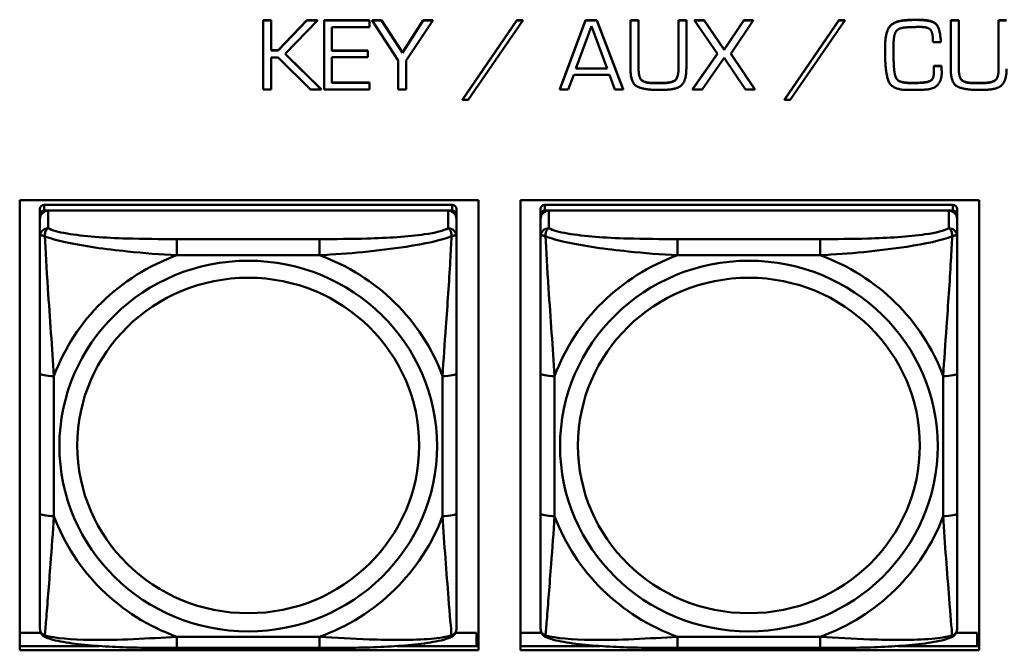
# Model space of a CAD drawing. Header units: inches. Extents: x 0.8 to 72.9, y -5.1 to 48.7.
# Tile 57 of 237: x 43.163 to 44.559, y 11.246 to 12.141. Entities that reach past the tile are written whole.
import ezdxf

# ---------------------------------------------------------------- set-up
doc = ezdxf.new("R2010")
doc.units = ezdxf.units.IN
doc.header["$MEASUREMENT"] = 0
doc.layers.add('Visible Edges(ROSSANSI)', color=7, linetype='Continuous', lineweight=50)
doc.layers.add('Visible Tangent Edges(ROSSANSI)', color=7, linetype='Continuous', lineweight=50)

msp = doc.modelspace()

# ---------------------------------------------------------------- linework, layer by layer
at = {"layer": 'Visible Edges(ROSSANSI)'}
for p, q in [((43.5079, 12.1404), (43.5079, 12.14)), ((43.5079, 12.1404), (43.5193, 12.1404)), ((43.5079, 12.14), (43.5079, 12.0418)), ((43.5193, 12.14), (43.5079, 12.14)), ((43.5193, 12.1404), (43.5193, 12.14)), ((43.5193, 12.0973), (43.5193, 12.14)), ((43.5292, 12.0976), (43.57, 12.1404)), ((43.57, 12.14), (43.5292, 12.0973)), ((43.5391, 12.0925), (43.5848, 12.14)), ((43.57, 12.1404), (43.57, 12.14)), ((43.57, 12.1404), (43.5848, 12.1404)), ((43.5848, 12.14), (43.57, 12.14)), ((43.5848, 12.1404), (43.5848, 12.14)), ((43.5944, 12.1404), (43.5944, 12.14)), ((43.5944, 12.1404), (43.6586, 12.1404)), ((43.5944, 12.14), (43.5944, 12.0418)), ((43.6586, 12.14), (43.5944, 12.14)), ((43.6586, 12.1404), (43.6586, 12.14)), ((43.6586, 12.1302), (43.6586, 12.14)), ((43.6627, 12.1404), (43.6627, 12.14)), ((43.6627, 12.1404), (43.6758, 12.1404)), ((43.6627, 12.14), (43.6995, 12.0829)), ((43.6758, 12.14), (43.6627, 12.14)), ((43.6758, 12.1404), (43.6758, 12.14)), ((43.6758, 12.1404), (43.7055, 12.0945)), ((43.7055, 12.0941), (43.6758, 12.14)), ((43.7055, 12.0945), (43.7351, 12.1404)), ((43.7351, 12.14), (43.7055, 12.0941)), ((43.7107, 12.0829), (43.7485, 12.14)), ((43.7351, 12.1404), (43.7351, 12.14)), ((43.7351, 12.1404), (43.7485, 12.1404)), ((43.7485, 12.14), (43.7351, 12.14)), ((43.7485, 12.1404), (43.7485, 12.14)), ((43.7905, 12.0278), (43.8676, 12.1404)), ((43.8676, 12.14), (43.7905, 12.0274)), ((43.7986, 12.0274), (43.876, 12.14)), ((43.8676, 12.1404), (43.8676, 12.14)), ((43.8676, 12.1404), (43.876, 12.1404)), ((43.876, 12.14), (43.8676, 12.14)), ((43.876, 12.1404), (43.876, 12.14)), ((43.9288, 12.0422), (43.9652, 12.1404)), ((43.9652, 12.14), (43.9288, 12.0418)), ((43.9652, 12.1404), (43.9652, 12.14)), ((43.9652, 12.1404), (43.9812, 12.1404)), ((43.9812, 12.14), (43.9652, 12.14)), ((43.9812, 12.1404), (43.9812, 12.14)), ((43.9812, 12.1404), (44.0185, 12.0422)), ((44.0185, 12.0418), (43.9812, 12.14)), ((44.0289, 12.1404), (44.0289, 12.14)), ((44.0289, 12.1404), (44.0404, 12.1404)), ((44.0289, 12.14), (44.0289, 12.0712)), ((44.0404, 12.14), (44.0289, 12.14)), ((44.0404, 12.1404), (44.0404, 12.14)), ((44.0404, 12.0712), (44.0404, 12.14)), ((44.0969, 12.1404), (44.0969, 12.14)), ((44.0969, 12.1404), (44.1081, 12.1404)), ((44.0969, 12.14), (44.0969, 12.0712)), ((44.1081, 12.14), (44.0969, 12.14)), ((44.1081, 12.1404), (44.1081, 12.14)), ((44.1081, 12.0712), (44.1081, 12.14)), ((44.1196, 12.1404), (44.1196, 12.14)), ((44.1196, 12.1404), (44.1332, 12.1404)), ((44.1196, 12.14), (44.1525, 12.0926)), ((44.1332, 12.14), (44.1196, 12.14)), ((44.1332, 12.1404), (44.1332, 12.14)), ((44.1332, 12.1404), (44.1616, 12.0985)), ((44.1616, 12.0981), (44.1332, 12.14)), ((44.1616, 12.0985), (44.1897, 12.1404)), ((44.1897, 12.14), (44.1616, 12.0981)), ((44.1711, 12.0926), (44.2028, 12.14)), ((44.1897, 12.1404), (44.1897, 12.14)), ((44.1897, 12.1404), (44.2028, 12.1404)), ((44.2028, 12.14), (44.1897, 12.14)), ((44.2028, 12.1404), (44.2028, 12.14)), ((44.2473, 12.0278), (44.3244, 12.1404)), ((44.3244, 12.14), (44.2473, 12.0274)), ((44.2554, 12.0274), (44.3328, 12.14)), ((44.3244, 12.1404), (44.3244, 12.14)), ((44.3244, 12.1404), (44.3328, 12.1404)), ((44.3328, 12.14), (44.3244, 12.14)), ((44.3328, 12.1404), (44.3328, 12.14)), ((44.483, 12.1404), (44.483, 12.14)), ((44.483, 12.1404), (44.4945, 12.1404)), ((44.483, 12.14), (44.483, 12.0712)), ((44.4945, 12.14), (44.483, 12.14)), ((44.4945, 12.1404), (44.4945, 12.14)), ((44.4945, 12.0712), (44.4945, 12.14)), ((44.551, 12.1404), (44.551, 12.14)), ((44.551, 12.1404), (44.5622, 12.1404)), ((44.551, 12.14), (44.551, 12.0712)), ((44.5622, 12.14), (44.551, 12.14)), ((43.6053, 12.1302), (43.6586, 12.1302)), ((43.6053, 12.0969), (43.6053, 12.1302)), ((43.9514, 12.0715), (43.9734, 12.1319)), ((43.9734, 12.1319), (43.9956, 12.0715)), ((44.3902, 12.1067), (44.3902, 12.1063)), ((44.3902, 12.1063), (44.3902, 12.091)), ((44.402, 12.1052), (44.402, 12.107)), ((44.4579, 12.1092), (44.469, 12.1092)), ((44.469, 12.1096), (44.469, 12.1092)), ((43.5193, 12.0976), (43.5292, 12.0976)), ((43.5292, 12.0973), (43.5193, 12.0973)), ((43.5292, 12.0976), (43.5292, 12.0973)), ((43.5902, 12.0418), (43.5391, 12.0925)), ((43.5393, 12.0927), (43.5902, 12.0422)), ((43.6053, 12.0973), (43.6563, 12.0973)), ((43.6563, 12.0969), (43.6053, 12.0969)), ((43.6563, 12.0973), (43.6563, 12.0969)), ((43.6563, 12.0877), (43.6563, 12.0969)), ((43.7055, 12.0945), (43.7055, 12.0941)), ((44.1167, 12.0422), (44.1523, 12.0928)), ((44.1525, 12.0926), (44.1167, 12.0418)), ((44.1616, 12.0985), (44.1616, 12.0981)), ((44.2054, 12.0418), (44.1711, 12.0926)), ((44.1712, 12.0928), (44.2054, 12.0422)), ((44.402, 12.1056), (44.4021, 12.0899)), ((44.4021, 12.0895), (44.402, 12.1052)), ((43.5193, 12.0874), (43.5292, 12.0874)), ((43.5193, 12.0418), (43.5193, 12.0874)), ((43.5292, 12.0874), (43.5749, 12.0418)), ((43.6053, 12.0877), (43.6563, 12.0877)), ((43.6053, 12.0513), (43.6053, 12.0877)), ((43.6995, 12.0829), (43.6995, 12.0418)), ((43.7107, 12.0418), (43.7107, 12.0829)), ((44.1306, 12.0418), (44.1616, 12.0869)), ((44.1616, 12.0869), (44.192, 12.0418)), ((44.4021, 12.0899), (44.4021, 12.0895)), ((44.4021, 12.0844), (44.4021, 12.0895)), ((43.9956, 12.0715), (43.9514, 12.0715)), ((43.9515, 12.0719), (43.9955, 12.0719)), ((44.4589, 12.0755), (44.4589, 12.0751)), ((44.4589, 12.0755), (44.47, 12.0755)), ((44.47, 12.0751), (44.4589, 12.0751)), ((44.4589, 12.0728), (44.4589, 12.0724)), ((44.47, 12.0755), (44.47, 12.0751)), ((44.4703, 12.0665), (44.4703, 12.0661)), ((43.6053, 12.0517), (43.6586, 12.0517)), ((43.6586, 12.0513), (43.6053, 12.0513)), ((43.6586, 12.0517), (43.6586, 12.0513)), ((43.6586, 12.0418), (43.6586, 12.0513)), ((43.9407, 12.0418), (43.9484, 12.0626)), ((43.9484, 12.0626), (43.9989, 12.0626)), ((43.9989, 12.0626), (44.0067, 12.0418)), ((44.0621, 12.0512), (44.073, 12.0512)), ((44.073, 12.0508), (44.0621, 12.0508)), ((44.406, 12.0576), (44.406, 12.0573)), ((44.4195, 12.0517), (44.4195, 12.0513)), ((44.4448, 12.052), (44.4448, 12.0516)), ((44.5162, 12.0512), (44.5271, 12.0512)), ((44.5271, 12.0508), (44.5162, 12.0508)), ((43.5079, 12.0418), (43.5193, 12.0418)), ((43.5749, 12.0418), (43.5902, 12.0418)), ((43.5902, 12.0422), (43.5902, 12.0418)), ((43.5944, 12.0418), (43.6586, 12.0418)), ((43.6995, 12.0418), (43.7107, 12.0418)), ((43.9288, 12.0422), (43.9288, 12.0418)), ((43.9288, 12.0418), (43.9407, 12.0418)), ((44.0067, 12.0418), (44.0185, 12.0418)), ((44.0185, 12.0422), (44.0185, 12.0418)), ((44.1167, 12.0422), (44.1167, 12.0418)), ((44.1167, 12.0418), (44.1306, 12.0418)), ((44.192, 12.0418), (44.2054, 12.0418)), ((44.2054, 12.0422), (44.2054, 12.0418)), ((44.4182, 12.0412), (44.4321, 12.0414)), ((43.7905, 12.0278), (43.7905, 12.0274)), ((43.7905, 12.0274), (43.7986, 12.0274)), ((44.2473, 12.0278), (44.2473, 12.0274)), ((44.2473, 12.0274), (44.2554, 12.0274)), ((43.1627, 11.2462), (43.1627, 11.8849)), ((43.1627, 11.8849), (43.8133, 11.8849)), ((43.8133, 11.8849), (43.8133, 11.2462)), ((43.8727, 11.2462), (43.8727, 11.8849)), ((43.8727, 11.8849), (44.5233, 11.8849)), ((44.5233, 11.8849), (44.5233, 11.2462)), ((43.1915, 11.8724), (43.1915, 11.8642)), ((43.7761, 11.8782), (43.1974, 11.8782)), ((43.1974, 11.87), (43.7761, 11.87)), ((43.7702, 11.87), (43.2033, 11.87)), ((43.782, 11.8642), (43.782, 11.8724)), ((43.9015, 11.8724), (43.9015, 11.8642)), ((44.4861, 11.8782), (43.9074, 11.8782)), ((43.9074, 11.87), (44.4861, 11.87)), ((44.4802, 11.87), (43.9133, 11.87)), ((44.492, 11.8642), (44.492, 11.8724)), ((43.1915, 11.8584), (43.1915, 11.8642)), ((43.1915, 11.8584), (43.1915, 11.8335)), ((43.782, 11.8642), (43.782, 11.8584)), ((43.782, 11.8335), (43.782, 11.8584)), ((43.9015, 11.8584), (43.9015, 11.8642)), ((43.9015, 11.8584), (43.9015, 11.8335)), ((44.492, 11.8642), (44.492, 11.8584)), ((44.492, 11.8335), (44.492, 11.8584)), ((43.1915, 11.639), (43.1915, 11.4404)), ((43.782, 11.4404), (43.782, 11.639)), ((43.9015, 11.639), (43.9015, 11.4404)), ((44.492, 11.4404), (44.492, 11.639)), ((43.1627, 11.271), (43.1928, 11.271)), ((43.7807, 11.271), (43.8105, 11.271)), ((43.8105, 11.271), (43.8105, 11.2522)), ((43.8727, 11.271), (43.9028, 11.271)), ((44.4907, 11.271), (44.5205, 11.271)), ((44.5205, 11.271), (44.5205, 11.2522)), ((43.8133, 11.2632), (43.8105, 11.2632)), ((44.5233, 11.2632), (44.5205, 11.2632)), ((43.1627, 11.2522), (43.2754, 11.2522)), ((43.8133, 11.2462), (43.1627, 11.2462)), ((43.5879, 11.2495), (43.3856, 11.2495)), ((43.6981, 11.2522), (43.8133, 11.2522)), ((43.8727, 11.2522), (43.9854, 11.2522)), ((44.5233, 11.2462), (43.8727, 11.2462)), ((44.2979, 11.2495), (44.0956, 11.2495)), ((44.4081, 11.2522), (44.5233, 11.2522))]:
    msp.add_line(p, q, dxfattribs=at)
for centre, major_axis, start_param, end_param in [((43.1974, 11.8724), (-0.00591, 0), 4.712389, 6.283185), ((43.1974, 11.8642), (-0.00591, 0), 4.712389, 6.283185), ((43.2033, 11.8584), (-0.0118, 0), 4.712389, 6.283185), ((43.7702, 11.8584), (0.0118, 0), 0, 1.570796), ((43.7761, 11.8724), (0.00591, 0), 0, 1.570796), ((43.7761, 11.8642), (0.00591, 0), 0, 1.570796), ((43.9074, 11.8724), (-0.00591, 0), 4.712389, 6.283185), ((43.9074, 11.8642), (-0.00591, 0), 4.712389, 6.283185), ((43.9133, 11.8584), (-0.0118, 0), 4.712389, 6.283185), ((44.4802, 11.8584), (0.0118, 0), 0, 1.570796), ((44.4861, 11.8724), (0.00591, 0), 0, 1.570796), ((44.4861, 11.8642), (0.00591, 0), 0, 1.570796)]:
    msp.add_ellipse(centre, major_axis=major_axis, ratio=0.981793, start_param=start_param, end_param=end_param, dxfattribs=at)
for points in [[(44.3902, 12.1067), (44.3902, 12.1207), (44.4003, 12.1382), (44.4157, 12.1399)], [(44.4157, 12.1396), (44.4003, 12.1379), (44.3902, 12.1203), (44.3902, 12.1063)], [(44.4157, 12.1399), (44.4182, 12.1402), (44.4231, 12.1406), (44.4255, 12.1408)], [(44.4255, 12.1404), (44.4231, 12.1402), (44.4182, 12.1398), (44.4157, 12.1396)], [(44.4255, 12.1408), (44.4278, 12.1409), (44.4328, 12.1409), (44.4352, 12.1409)], [(44.4352, 12.1405), (44.4328, 12.1405), (44.4278, 12.1405), (44.4255, 12.1404)], [(44.4352, 12.1409), (44.4553, 12.1409), (44.468, 12.1299), (44.469, 12.1096)], [(44.469, 12.1092), (44.468, 12.1295), (44.4553, 12.1405), (44.4352, 12.1405)], [(44.402, 12.107), (44.402, 12.1175), (44.4078, 12.1292), (44.4189, 12.1299)], [(44.4189, 12.1299), (44.4241, 12.1303), (44.4348, 12.1306), (44.44, 12.1306)], [(44.44, 12.1306), (44.4525, 12.1306), (44.4579, 12.1203), (44.4579, 12.1092)], [(44.3902, 12.091), (44.3902, 12.09), (44.3902, 12.088), (44.3902, 12.087)], [(44.3902, 12.087), (44.3902, 12.0864), (44.3902, 12.0854), (44.3902, 12.0848)], [(44.3902, 12.0848), (44.3904, 12.0692), (44.3976, 12.0426), (44.4182, 12.0412)], [(44.4021, 12.0847), (44.4021, 12.0824), (44.4022, 12.0772), (44.4024, 12.0746)], [(44.4024, 12.0742), (44.4022, 12.0768), (44.4021, 12.082), (44.4021, 12.0844)], [(44.0289, 12.0712), (44.0289, 12.0499), (44.0501, 12.0412), (44.0684, 12.0412)], [(44.0404, 12.0716), (44.0404, 12.0589), (44.0495, 12.0512), (44.0621, 12.0512)], [(44.0621, 12.0508), (44.0495, 12.0508), (44.0404, 12.0586), (44.0404, 12.0712)], [(44.073, 12.0512), (44.0864, 12.0512), (44.0969, 12.0583), (44.0969, 12.0716)], [(44.0969, 12.0712), (44.0969, 12.0579), (44.0864, 12.0508), (44.073, 12.0508)], [(44.0796, 12.0415), (44.0964, 12.0421), (44.1081, 12.0561), (44.1081, 12.0712)], [(44.4024, 12.0746), (44.4027, 12.0698), (44.4042, 12.0609), (44.406, 12.0576)], [(44.406, 12.0573), (44.4042, 12.0606), (44.4027, 12.0694), (44.4024, 12.0742)], [(44.4448, 12.052), (44.4515, 12.0525), (44.4588, 12.0575), (44.459, 12.0645)], [(44.4483, 12.0418), (44.46, 12.0428), (44.4703, 12.0553), (44.4703, 12.0661)], [(44.4589, 12.0751), (44.4589, 12.0738), (44.4589, 12.071), (44.459, 12.0697)], [(44.459, 12.0697), (44.459, 12.0682), (44.459, 12.0654), (44.459, 12.0641)], [(44.47, 12.0755), (44.47, 12.0745), (44.4701, 12.0721), (44.4701, 12.0711)], [(44.4701, 12.0707), (44.4701, 12.0717), (44.47, 12.0741), (44.47, 12.0751)], [(44.4701, 12.0711), (44.4701, 12.0699), (44.4703, 12.0677), (44.4703, 12.0665)], [(44.4703, 12.0661), (44.4703, 12.0673), (44.4701, 12.0695), (44.4701, 12.0707)], [(44.483, 12.0712), (44.483, 12.0499), (44.5042, 12.0412), (44.5225, 12.0412)], [(44.4945, 12.0716), (44.4945, 12.0589), (44.5036, 12.0512), (44.5162, 12.0512)], [(44.5162, 12.0508), (44.5036, 12.0508), (44.4945, 12.0586), (44.4945, 12.0712)], [(44.5271, 12.0512), (44.5405, 12.0512), (44.551, 12.0583), (44.551, 12.0716)], [(44.551, 12.0712), (44.551, 12.0579), (44.5405, 12.0508), (44.5271, 12.0508)], [(44.5337, 12.0415), (44.5505, 12.0421), (44.5622, 12.0561), (44.5622, 12.0712)], [(44.406, 12.0576), (44.4078, 12.0546), (44.4153, 12.052), (44.4195, 12.0517)], [(44.4195, 12.0513), (44.4153, 12.0516), (44.4078, 12.0542), (44.406, 12.0573)], [(44.4195, 12.0517), (44.4211, 12.0515), (44.4244, 12.0513), (44.4259, 12.0513)], [(44.4259, 12.051), (44.4244, 12.051), (44.4211, 12.0511), (44.4195, 12.0513)], [(44.4259, 12.0513), (44.4307, 12.0513), (44.4402, 12.0515), (44.4448, 12.052)], [(44.4448, 12.0516), (44.4402, 12.0511), (44.4307, 12.051), (44.4259, 12.051)], [(44.459, 12.0641), (44.4588, 12.0571), (44.4515, 12.0521), (44.4448, 12.0516)], [(44.0684, 12.0412), (44.0712, 12.0412), (44.0768, 12.0414), (44.0796, 12.0415)], [(44.4321, 12.0414), (44.4361, 12.0414), (44.4442, 12.0415), (44.4483, 12.0418)], [(44.5225, 12.0412), (44.5253, 12.0412), (44.5309, 12.0414), (44.5337, 12.0415)]]:
    msp.add_open_spline(points, degree=2, dxfattribs=at)
for points, knots in [([(43.1915, 11.8335), (43.1915, 11.8244), (43.1915, 11.8091), (43.1915, 11.792), (43.1915, 11.7655), (43.1915, 11.7352), (43.1915, 11.7059), (43.1915, 11.6834), (43.1915, 11.661), (43.1915, 11.639)], [-0.7968224, -0.7968224, -0.7968224, -0.7968224, -0.6514613, -0.6514613, -0.6514613, -0.427691, -0.427691, -0.427691, -0.2569517, -0.2569517, -0.2569517, -0.2569517]), ([(43.782, 11.639), (43.782, 11.6623), (43.782, 11.686), (43.782, 11.7097), (43.782, 11.7408), (43.782, 11.7731), (43.782, 11.7999), (43.782, 11.8137), (43.782, 11.8258), (43.782, 11.8335)], [0.2569537, 0.2569537, 0.2569537, 0.2569537, 0.4371919, 0.4371919, 0.4371919, 0.6739428, 0.6739428, 0.6739428, 0.7963818, 0.7963818, 0.7963818, 0.7963818]), ([(43.9015, 11.8335), (43.9015, 11.8244), (43.9015, 11.8091), (43.9015, 11.792), (43.9015, 11.7655), (43.9015, 11.7352), (43.9015, 11.7059), (43.9015, 11.6834), (43.9015, 11.661), (43.9015, 11.639)], [-0.7968224, -0.7968224, -0.7968224, -0.7968224, -0.6514613, -0.6514613, -0.6514613, -0.427691, -0.427691, -0.427691, -0.2569517, -0.2569517, -0.2569517, -0.2569517]), ([(44.492, 11.639), (44.492, 11.6623), (44.492, 11.686), (44.492, 11.7097), (44.492, 11.7408), (44.492, 11.7731), (44.492, 11.7999), (44.492, 11.8137), (44.492, 11.8258), (44.492, 11.8335)], [0.2569537, 0.2569537, 0.2569537, 0.2569537, 0.4371919, 0.4371919, 0.4371919, 0.6739428, 0.6739428, 0.6739428, 0.7963818, 0.7963818, 0.7963818, 0.7963818]), ([(43.1915, 11.4404), (43.1915, 11.4172), (43.1915, 11.3938), (43.1915, 11.3716), (43.1915, 11.3425), (43.1915, 11.3141), (43.1915, 11.2953), (43.1915, 11.2856), (43.1915, 11.2787), (43.1915, 11.2769)], [0.2569537, 0.2569537, 0.2569537, 0.2569537, 0.4371919, 0.4371919, 0.4371919, 0.6739428, 0.6739428, 0.6739428, 0.7963818, 0.7963818, 0.7963818, 0.7963818]), ([(43.782, 11.2769), (43.782, 11.279), (43.782, 11.2883), (43.782, 11.301), (43.782, 11.3206), (43.782, 11.3475), (43.782, 11.3752), (43.782, 11.3963), (43.782, 11.4184), (43.782, 11.4404)], [-0.7968224, -0.7968224, -0.7968224, -0.7968224, -0.6514613, -0.6514613, -0.6514613, -0.427691, -0.427691, -0.427691, -0.2569517, -0.2569517, -0.2569517, -0.2569517]), ([(43.9015, 11.4404), (43.9015, 11.4172), (43.9015, 11.3938), (43.9015, 11.3716), (43.9015, 11.3425), (43.9015, 11.3141), (43.9015, 11.2953), (43.9015, 11.2856), (43.9015, 11.2787), (43.9015, 11.2769)], [0.2569537, 0.2569537, 0.2569537, 0.2569537, 0.4371919, 0.4371919, 0.4371919, 0.6739428, 0.6739428, 0.6739428, 0.7963818, 0.7963818, 0.7963818, 0.7963818]), ([(44.492, 11.2769), (44.492, 11.279), (44.492, 11.2883), (44.492, 11.301), (44.492, 11.3206), (44.492, 11.3475), (44.492, 11.3752), (44.492, 11.3963), (44.492, 11.4184), (44.492, 11.4404)], [-0.7968224, -0.7968224, -0.7968224, -0.7968224, -0.6514613, -0.6514613, -0.6514613, -0.427691, -0.427691, -0.427691, -0.2569517, -0.2569517, -0.2569517, -0.2569517]), ([(43.1995, 11.2646), (43.1985, 11.265), (43.1974, 11.2656), (43.1954, 11.2672), (43.1945, 11.2681), (43.1932, 11.2701), (43.1927, 11.2711), (43.192, 11.273), (43.1918, 11.2739), (43.1915, 11.2755), (43.1915, 11.2762), (43.1915, 11.2769)], [0.02510739, 0.02510739, 0.02510739, 0.02510739, 0.03073999, 0.03073999, 0.03637259, 0.03637259, 0.0420052, 0.0420052, 0.0476378, 0.0476378, 0.0532704, 0.0532704, 0.0532704, 0.0532704]), ([(43.774, 11.2646), (43.7751, 11.265), (43.7761, 11.2656), (43.7781, 11.2672), (43.779, 11.2681), (43.7803, 11.2701), (43.7808, 11.2711), (43.7815, 11.273), (43.7817, 11.2739), (43.782, 11.2755), (43.782, 11.2762), (43.782, 11.2769)], [0.02510739, 0.02510739, 0.02510739, 0.02510739, 0.03073999, 0.03073999, 0.03637259, 0.03637259, 0.0420052, 0.0420052, 0.0476378, 0.0476378, 0.0532704, 0.0532704, 0.0532704, 0.0532704]), ([(43.9095, 11.2646), (43.9085, 11.265), (43.9074, 11.2656), (43.9054, 11.2672), (43.9045, 11.2681), (43.9032, 11.2701), (43.9027, 11.2711), (43.902, 11.273), (43.9018, 11.2739), (43.9015, 11.2755), (43.9015, 11.2762), (43.9015, 11.2769)], [0.02510739, 0.02510739, 0.02510739, 0.02510739, 0.03073999, 0.03073999, 0.03637259, 0.03637259, 0.0420052, 0.0420052, 0.0476378, 0.0476378, 0.0532704, 0.0532704, 0.0532704, 0.0532704]), ([(44.484, 11.2646), (44.4851, 11.265), (44.4861, 11.2656), (44.4881, 11.2672), (44.489, 11.2681), (44.4903, 11.2701), (44.4908, 11.2711), (44.4915, 11.273), (44.4917, 11.2739), (44.492, 11.2755), (44.492, 11.2762), (44.492, 11.2769)], [0.02510739, 0.02510739, 0.02510739, 0.02510739, 0.03073999, 0.03073999, 0.03637259, 0.03637259, 0.0420052, 0.0420052, 0.0476378, 0.0476378, 0.0532704, 0.0532704, 0.0532704, 0.0532704]), ([(43.3856, 11.2495), (43.3721, 11.2495), (43.3584, 11.2495), (43.3311, 11.2499), (43.3175, 11.2502), (43.2907, 11.2513), (43.2773, 11.252), (43.2517, 11.2541), (43.2395, 11.2555), (43.2174, 11.2591), (43.208, 11.2611), (43.1995, 11.2646)], [0.2569517, 0.2569517, 0.2569517, 0.2569517, 0.3597049, 0.3597049, 0.4624581, 0.4624581, 0.5652112, 0.5652112, 0.6679644, 0.6679644, 0.7707176, 0.7707176, 0.7707176, 0.7707176]), ([(43.774, 11.2646), (43.7655, 11.2611), (43.7561, 11.2591), (43.734, 11.2555), (43.7218, 11.2541), (43.6961, 11.252), (43.6828, 11.2513), (43.656, 11.2502), (43.6424, 11.2499), (43.6151, 11.2495), (43.6014, 11.2495), (43.5879, 11.2495)], [-0.7703505, -0.7703505, -0.7703505, -0.7703505, -0.6676711, -0.6676711, -0.5649918, -0.5649918, -0.4623124, -0.4623124, -0.3596331, -0.3596331, -0.2569537, -0.2569537, -0.2569537, -0.2569537]), ([(44.0956, 11.2495), (44.0821, 11.2495), (44.0684, 11.2495), (44.0411, 11.2499), (44.0275, 11.2502), (44.0007, 11.2513), (43.9873, 11.252), (43.9617, 11.2541), (43.9495, 11.2555), (43.9274, 11.2591), (43.918, 11.2611), (43.9095, 11.2646)], [0.2569517, 0.2569517, 0.2569517, 0.2569517, 0.3597049, 0.3597049, 0.4624581, 0.4624581, 0.5652112, 0.5652112, 0.6679644, 0.6679644, 0.7707176, 0.7707176, 0.7707176, 0.7707176]), ([(44.484, 11.2646), (44.4755, 11.2611), (44.4661, 11.2591), (44.444, 11.2555), (44.4318, 11.2541), (44.4061, 11.252), (44.3928, 11.2513), (44.366, 11.2502), (44.3524, 11.2499), (44.3251, 11.2495), (44.3114, 11.2495), (44.2979, 11.2495)], [-0.7703505, -0.7703505, -0.7703505, -0.7703505, -0.6676711, -0.6676711, -0.5649918, -0.5649918, -0.4623124, -0.4623124, -0.3596331, -0.3596331, -0.2569537, -0.2569537, -0.2569537, -0.2569537])]:
    msp.add_open_spline(points, degree=3, knots=knots, dxfattribs=at)
at = {"layer": 'Visible Tangent Edges(ROSSANSI)'}
for p, q in [((44.4157, 12.1399), (44.4157, 12.1396)), ((44.4255, 12.1408), (44.4255, 12.1404)), ((44.4352, 12.1409), (44.4352, 12.1405)), ((44.4024, 12.0746), (44.4024, 12.0742)), ((44.4701, 12.0711), (44.4701, 12.0707)), ((44.0621, 12.0512), (44.0621, 12.0508)), ((44.073, 12.0512), (44.073, 12.0508)), ((44.4259, 12.0513), (44.4259, 12.051)), ((44.5162, 12.0512), (44.5162, 12.0508)), ((44.5271, 12.0512), (44.5271, 12.0508)), ((43.1974, 11.87), (43.1974, 11.8782)), ((43.2033, 11.8451), (43.2033, 11.87)), ((43.7702, 11.87), (43.7702, 11.8451)), ((43.7761, 11.8782), (43.7761, 11.87)), ((43.9074, 11.87), (43.9074, 11.8782)), ((43.9133, 11.8451), (43.9133, 11.87)), ((44.4802, 11.87), (44.4802, 11.8451)), ((44.4861, 11.8782), (44.4861, 11.87)), ((43.3856, 11.8296), (43.3856, 11.8066)), ((43.5879, 11.8296), (43.3856, 11.8296)), ((43.5879, 11.8296), (43.5879, 11.8066)), ((44.0956, 11.8296), (44.0956, 11.8066)), ((44.2979, 11.8296), (44.0956, 11.8296)), ((44.2979, 11.8296), (44.2979, 11.8066)), ((43.3856, 11.8066), (43.5879, 11.8066)), ((44.0956, 11.8066), (44.2979, 11.8066)), ((43.2112, 11.4367), (43.2112, 11.6353)), ((43.7623, 11.6353), (43.7623, 11.4367)), ((43.9212, 11.4367), (43.9212, 11.6353)), ((44.4723, 11.6353), (44.4723, 11.4367)), ((43.5879, 11.2654), (43.3856, 11.2654)), ((43.3856, 11.2495), (43.3856, 11.2654)), ((43.5879, 11.2495), (43.5879, 11.2654)), ((44.2979, 11.2654), (44.0956, 11.2654)), ((44.0956, 11.2495), (44.0956, 11.2654)), ((44.2979, 11.2495), (44.2979, 11.2654))]:
    msp.add_line(p, q, dxfattribs=at)
for centre, major_axis, ratio, start_param, end_param in [((43.2033, 11.8335), (-0.0118, 0), 0.981793, 4.712389, 6.283185), ((43.7702, 11.8335), (0.0118, 0), 0.981793, 0, 1.570796), ((43.9133, 11.8335), (-0.0118, 0), 0.981793, 4.712389, 6.283185), ((44.4802, 11.8335), (0.0118, 0), 0.981793, 0, 1.570796), ((43.4868, 11.536), (-0.2936, 0), 0.981793, 5.064156, 5.931419), ((43.4868, 11.536), (0.2936, 0), 0.981793, 0.351767, 1.21903), ((44.1968, 11.536), (-0.2936, 0), 0.981793, 5.064156, 5.931419), ((44.1968, 11.536), (0.2936, 0), 0.981793, 0.351767, 1.21903), ((43.2112, 11.639), (-0.0197, 0), 0.189952, 0, 1.570796), ((43.7623, 11.639), (0.0197, 0), 0.189952, 4.712389, 6.283185), ((43.9212, 11.639), (-0.0197, 0), 0.189952, 0, 1.570796), ((44.4723, 11.639), (0.0197, 0), 0.189952, 4.712389, 6.283185), ((43.2112, 11.4404), (-0.0197, 0), 0.189952, 0, 1.570796), ((43.4868, 11.536), (-0.2936, 0), 0.981793, 0.351767, 1.21903), ((43.4868, 11.536), (0.2936, 0), 0.981793, 5.064156, 5.931419), ((43.7623, 11.4404), (0.0197, 0), 0.189952, 4.712389, 6.283185), ((43.9212, 11.4404), (-0.0197, 0), 0.189952, 0, 1.570796), ((44.1968, 11.536), (-0.2936, 0), 0.981793, 0.351767, 1.21903), ((44.1968, 11.536), (0.2936, 0), 0.981793, 5.064156, 5.931419), ((44.4723, 11.4404), (0.0197, 0), 0.189952, 4.712389, 6.283185)]:
    msp.add_ellipse(centre, major_axis=major_axis, ratio=ratio, start_param=start_param, end_param=end_param, dxfattribs=at)
for centre, major_axis in [((43.4868, 11.536), (-0.2678, 0)), ((44.1968, 11.536), (-0.2678, 0)), ((43.4868, 11.5368), (-0.2424, 0)), ((44.1968, 11.5368), (-0.2424, 0))]:
    msp.add_ellipse(centre, major_axis=major_axis, ratio=0.981793, dxfattribs=at)
for points, knots in [([(43.1983, 11.8336), (43.1983, 11.8347), (43.1984, 11.8357), (43.1986, 11.8377), (43.1988, 11.8387), (43.1992, 11.8401), (43.1994, 11.8406), (43.1998, 11.8414), (43.1999, 11.8416), (43.2002, 11.8422), (43.2004, 11.8425), (43.201, 11.8433), (43.2014, 11.8437), (43.2022, 11.8445), (43.2028, 11.8448), (43.2033, 11.8451)], [-0.00023197, -0.00023197, -0.00023197, -0.00023197, 0.00913095, 0.00913095, 0.01983142, 0.01983142, 0.02651922, 0.02651922, 0.02986312, 0.02986312, 0.03521335, 0.03521335, 0.04377373, 0.04377373, 0.0532704, 0.0532704, 0.0532704, 0.0532704]), ([(43.3856, 11.8296), (43.3619, 11.8296), (43.338, 11.8298), (43.3146, 11.8305), (43.2839, 11.8315), (43.253, 11.8335), (43.2298, 11.8375), (43.2178, 11.8396), (43.2081, 11.8421), (43.2033, 11.8451)], [0.2569537, 0.2569537, 0.2569537, 0.2569537, 0.4371919, 0.4371919, 0.4371919, 0.6739428, 0.6739428, 0.6739428, 0.7963818, 0.7963818, 0.7963818, 0.7963818]), ([(43.7702, 11.8451), (43.7645, 11.8416), (43.752, 11.8386), (43.7368, 11.8364), (43.7133, 11.833), (43.6842, 11.8313), (43.6551, 11.8304), (43.633, 11.8298), (43.6103, 11.8296), (43.5879, 11.8296)], [-0.7968224, -0.7968224, -0.7968224, -0.7968224, -0.6514613, -0.6514613, -0.6514613, -0.427691, -0.427691, -0.427691, -0.2569517, -0.2569517, -0.2569517, -0.2569517]), ([(43.7702, 11.8451), (43.7707, 11.8448), (43.7713, 11.8445), (43.7721, 11.8437), (43.7725, 11.8433), (43.7731, 11.8425), (43.7733, 11.8422), (43.7736, 11.8416), (43.7737, 11.8414), (43.7741, 11.8406), (43.7743, 11.8401), (43.7747, 11.8387), (43.7749, 11.8377), (43.7751, 11.8357), (43.7752, 11.8347), (43.7752, 11.8336)], [-0.0532704, -0.0532704, -0.0532704, -0.0532704, -0.04377373, -0.04377373, -0.03521335, -0.03521335, -0.02986312, -0.02986312, -0.02651922, -0.02651922, -0.01983142, -0.01983142, -0.00913095, -0.00913095, 0.00023197, 0.00023197, 0.00023197, 0.00023197]), ([(43.9083, 11.8336), (43.9083, 11.8347), (43.9084, 11.8357), (43.9086, 11.8377), (43.9088, 11.8387), (43.9092, 11.8401), (43.9094, 11.8406), (43.9098, 11.8414), (43.9099, 11.8416), (43.9102, 11.8422), (43.9104, 11.8425), (43.911, 11.8433), (43.9114, 11.8437), (43.9122, 11.8445), (43.9128, 11.8448), (43.9133, 11.8451)], [-0.00023197, -0.00023197, -0.00023197, -0.00023197, 0.00913095, 0.00913095, 0.01983142, 0.01983142, 0.02651922, 0.02651922, 0.02986312, 0.02986312, 0.03521335, 0.03521335, 0.04377373, 0.04377373, 0.0532704, 0.0532704, 0.0532704, 0.0532704]), ([(44.0956, 11.8296), (44.0719, 11.8296), (44.048, 11.8298), (44.0246, 11.8305), (43.9939, 11.8315), (43.963, 11.8335), (43.9398, 11.8375), (43.9278, 11.8396), (43.9181, 11.8421), (43.9133, 11.8451)], [0.2569537, 0.2569537, 0.2569537, 0.2569537, 0.4371919, 0.4371919, 0.4371919, 0.6739428, 0.6739428, 0.6739428, 0.7963818, 0.7963818, 0.7963818, 0.7963818]), ([(44.4802, 11.8451), (44.4745, 11.8416), (44.462, 11.8386), (44.4468, 11.8364), (44.4233, 11.833), (44.3942, 11.8313), (44.3651, 11.8304), (44.343, 11.8298), (44.3203, 11.8296), (44.2979, 11.8296)], [-0.7968224, -0.7968224, -0.7968224, -0.7968224, -0.6514613, -0.6514613, -0.6514613, -0.427691, -0.427691, -0.427691, -0.2569517, -0.2569517, -0.2569517, -0.2569517]), ([(44.4802, 11.8451), (44.4807, 11.8448), (44.4813, 11.8445), (44.4821, 11.8437), (44.4825, 11.8433), (44.4831, 11.8425), (44.4833, 11.8422), (44.4836, 11.8416), (44.4837, 11.8414), (44.4841, 11.8406), (44.4843, 11.8401), (44.4847, 11.8387), (44.4849, 11.8377), (44.4851, 11.8357), (44.4852, 11.8347), (44.4852, 11.8336)], [-0.0532704, -0.0532704, -0.0532704, -0.0532704, -0.04377373, -0.04377373, -0.03521335, -0.03521335, -0.02986312, -0.02986312, -0.02651922, -0.02651922, -0.01983142, -0.01983142, -0.00913095, -0.00913095, 0.00023197, 0.00023197, 0.00023197, 0.00023197]), ([(43.1915, 11.8335), (43.1915, 11.8337), (43.1915, 11.834), (43.1918, 11.8343), (43.192, 11.8344), (43.1924, 11.8346), (43.1925, 11.8346), (43.1928, 11.8347), (43.193, 11.8347), (43.1934, 11.8347), (43.1937, 11.8347), (43.1946, 11.8346), (43.1953, 11.8345), (43.1967, 11.8341), (43.1975, 11.8339), (43.1983, 11.8336)], [-0.0532704, -0.0532704, -0.0532704, -0.0532704, -0.04377373, -0.04377373, -0.03521335, -0.03521335, -0.02986312, -0.02986312, -0.02651922, -0.02651922, -0.01983142, -0.01983142, -0.00913095, -0.00913095, 0.00023197, 0.00023197, 0.00023197, 0.00023197]), ([(43.1983, 11.8336), (43.206, 11.8306), (43.216, 11.8278), (43.253, 11.8196), (43.2847, 11.8153), (43.339, 11.8097), (43.3622, 11.8079), (43.3856, 11.8066)], [-0.7478145, -0.7478145, -0.7478145, -0.7478145, -0.6493253, -0.6493253, -0.427691, -0.427691, -0.2569537, -0.2569537, -0.2569537, -0.2569537]), ([(43.2112, 11.6353), (43.2088, 11.675), (43.2055, 11.7171), (43.2009, 11.7871), (43.1992, 11.8146), (43.1983, 11.8336)], [0.2569517, 0.2569517, 0.2569517, 0.2569517, 0.5559983, 0.5559983, 0.7482818, 0.7482818, 0.7482818, 0.7482818]), ([(43.5879, 11.8066), (43.6284, 11.8089), (43.6707, 11.8127), (43.7364, 11.8227), (43.7608, 11.8278), (43.7752, 11.8336)], [0.2569517, 0.2569517, 0.2569517, 0.2569517, 0.5559983, 0.5559983, 0.7482818, 0.7482818, 0.7482818, 0.7482818]), ([(43.7752, 11.8336), (43.7747, 11.8236), (43.774, 11.8115), (43.7716, 11.7694), (43.7693, 11.7363), (43.7654, 11.6812), (43.7637, 11.6582), (43.7623, 11.6353)], [-0.7478145, -0.7478145, -0.7478145, -0.7478145, -0.6493253, -0.6493253, -0.427691, -0.427691, -0.2569537, -0.2569537, -0.2569537, -0.2569537]), ([(43.7752, 11.8336), (43.776, 11.8339), (43.7768, 11.8341), (43.7782, 11.8345), (43.7789, 11.8346), (43.7798, 11.8347), (43.7801, 11.8347), (43.7805, 11.8347), (43.7807, 11.8347), (43.781, 11.8346), (43.7811, 11.8346), (43.7815, 11.8344), (43.7817, 11.8343), (43.782, 11.834), (43.782, 11.8337), (43.782, 11.8335)], [-0.00023197, -0.00023197, -0.00023197, -0.00023197, 0.00913095, 0.00913095, 0.01983142, 0.01983142, 0.02651922, 0.02651922, 0.02986312, 0.02986312, 0.03521335, 0.03521335, 0.04377373, 0.04377373, 0.0532704, 0.0532704, 0.0532704, 0.0532704]), ([(43.9015, 11.8335), (43.9015, 11.8337), (43.9015, 11.834), (43.9018, 11.8343), (43.902, 11.8344), (43.9024, 11.8346), (43.9025, 11.8346), (43.9028, 11.8347), (43.903, 11.8347), (43.9034, 11.8347), (43.9037, 11.8347), (43.9046, 11.8346), (43.9053, 11.8345), (43.9067, 11.8341), (43.9075, 11.8339), (43.9083, 11.8336)], [-0.0532704, -0.0532704, -0.0532704, -0.0532704, -0.04377373, -0.04377373, -0.03521335, -0.03521335, -0.02986312, -0.02986312, -0.02651922, -0.02651922, -0.01983142, -0.01983142, -0.00913095, -0.00913095, 0.00023197, 0.00023197, 0.00023197, 0.00023197]), ([(43.9083, 11.8336), (43.916, 11.8306), (43.926, 11.8278), (43.963, 11.8196), (43.9947, 11.8153), (44.049, 11.8097), (44.0722, 11.8079), (44.0956, 11.8066)], [-0.7478145, -0.7478145, -0.7478145, -0.7478145, -0.6493253, -0.6493253, -0.427691, -0.427691, -0.2569537, -0.2569537, -0.2569537, -0.2569537]), ([(43.9212, 11.6353), (43.9188, 11.675), (43.9155, 11.7171), (43.9109, 11.7871), (43.9092, 11.8146), (43.9083, 11.8336)], [0.2569517, 0.2569517, 0.2569517, 0.2569517, 0.5559983, 0.5559983, 0.7482818, 0.7482818, 0.7482818, 0.7482818]), ([(44.2979, 11.8066), (44.3384, 11.8089), (44.3807, 11.8127), (44.4464, 11.8227), (44.4708, 11.8278), (44.4852, 11.8336)], [0.2569517, 0.2569517, 0.2569517, 0.2569517, 0.5559983, 0.5559983, 0.7482818, 0.7482818, 0.7482818, 0.7482818]), ([(44.4852, 11.8336), (44.4847, 11.8236), (44.484, 11.8115), (44.4816, 11.7694), (44.4793, 11.7363), (44.4754, 11.6812), (44.4737, 11.6582), (44.4723, 11.6353)], [-0.7478145, -0.7478145, -0.7478145, -0.7478145, -0.6493253, -0.6493253, -0.427691, -0.427691, -0.2569537, -0.2569537, -0.2569537, -0.2569537]), ([(44.4852, 11.8336), (44.486, 11.8339), (44.4868, 11.8341), (44.4882, 11.8345), (44.4889, 11.8346), (44.4898, 11.8347), (44.4901, 11.8347), (44.4905, 11.8347), (44.4907, 11.8347), (44.491, 11.8346), (44.4911, 11.8346), (44.4915, 11.8344), (44.4917, 11.8343), (44.492, 11.834), (44.492, 11.8337), (44.492, 11.8335)], [-0.00023197, -0.00023197, -0.00023197, -0.00023197, 0.00913095, 0.00913095, 0.01983142, 0.01983142, 0.02651922, 0.02651922, 0.02986312, 0.02986312, 0.03521335, 0.03521335, 0.04377373, 0.04377373, 0.0532704, 0.0532704, 0.0532704, 0.0532704]), ([(43.1983, 11.2672), (43.1988, 11.2723), (43.1995, 11.2799), (43.2019, 11.3105), (43.2042, 11.3396), (43.2081, 11.3911), (43.2098, 11.4137), (43.2112, 11.4367)], [-0.7478145, -0.7478145, -0.7478145, -0.7478145, -0.6493253, -0.6493253, -0.427691, -0.427691, -0.2569537, -0.2569537, -0.2569537, -0.2569537]), ([(43.7623, 11.4367), (43.7647, 11.3969), (43.768, 11.3558), (43.7726, 11.2969), (43.7743, 11.2764), (43.7752, 11.2672)], [0.2569517, 0.2569517, 0.2569517, 0.2569517, 0.5559983, 0.5559983, 0.7482818, 0.7482818, 0.7482818, 0.7482818]), ([(43.9083, 11.2672), (43.9088, 11.2723), (43.9095, 11.2799), (43.9119, 11.3105), (43.9142, 11.3396), (43.9181, 11.3911), (43.9198, 11.4137), (43.9212, 11.4367)], [-0.7478145, -0.7478145, -0.7478145, -0.7478145, -0.6493253, -0.6493253, -0.427691, -0.427691, -0.2569537, -0.2569537, -0.2569537, -0.2569537]), ([(44.4723, 11.4367), (44.4747, 11.3969), (44.478, 11.3558), (44.4826, 11.2969), (44.4843, 11.2764), (44.4852, 11.2672)], [0.2569517, 0.2569517, 0.2569517, 0.2569517, 0.5559983, 0.5559983, 0.7482818, 0.7482818, 0.7482818, 0.7482818]), ([(43.1983, 11.2672), (43.1975, 11.2675), (43.1967, 11.2678), (43.1953, 11.2687), (43.1946, 11.2692), (43.1937, 11.2701), (43.1934, 11.2705), (43.193, 11.2712), (43.1928, 11.2714), (43.1925, 11.2719), (43.1924, 11.2723), (43.192, 11.2733), (43.1918, 11.2739), (43.1915, 11.2753), (43.1915, 11.2761), (43.1915, 11.2769)], [-0.00023197, -0.00023197, -0.00023197, -0.00023197, 0.00913095, 0.00913095, 0.01983142, 0.01983142, 0.02651922, 0.02651922, 0.02986312, 0.02986312, 0.03521335, 0.03521335, 0.04377373, 0.04377373, 0.0532704, 0.0532704, 0.0532704, 0.0532704]), ([(43.782, 11.2769), (43.782, 11.2761), (43.782, 11.2753), (43.7817, 11.2739), (43.7815, 11.2733), (43.7811, 11.2723), (43.781, 11.2719), (43.7807, 11.2714), (43.7805, 11.2712), (43.7801, 11.2705), (43.7798, 11.2701), (43.7789, 11.2692), (43.7782, 11.2687), (43.7768, 11.2678), (43.776, 11.2675), (43.7752, 11.2672)], [-0.0532704, -0.0532704, -0.0532704, -0.0532704, -0.04377373, -0.04377373, -0.03521335, -0.03521335, -0.02986312, -0.02986312, -0.02651922, -0.02651922, -0.01983142, -0.01983142, -0.00913095, -0.00913095, 0.00023197, 0.00023197, 0.00023197, 0.00023197]), ([(43.9083, 11.2672), (43.9075, 11.2675), (43.9067, 11.2678), (43.9053, 11.2687), (43.9046, 11.2692), (43.9037, 11.2701), (43.9034, 11.2705), (43.903, 11.2712), (43.9028, 11.2714), (43.9025, 11.2719), (43.9024, 11.2723), (43.902, 11.2733), (43.9018, 11.2739), (43.9015, 11.2753), (43.9015, 11.2761), (43.9015, 11.2769)], [-0.00023197, -0.00023197, -0.00023197, -0.00023197, 0.00913095, 0.00913095, 0.01983142, 0.01983142, 0.02651922, 0.02651922, 0.02986312, 0.02986312, 0.03521335, 0.03521335, 0.04377373, 0.04377373, 0.0532704, 0.0532704, 0.0532704, 0.0532704]), ([(44.492, 11.2769), (44.492, 11.2761), (44.492, 11.2753), (44.4917, 11.2739), (44.4915, 11.2733), (44.4911, 11.2723), (44.491, 11.2719), (44.4907, 11.2714), (44.4905, 11.2712), (44.4901, 11.2705), (44.4898, 11.2701), (44.4889, 11.2692), (44.4882, 11.2687), (44.4868, 11.2678), (44.486, 11.2675), (44.4852, 11.2672)], [-0.0532704, -0.0532704, -0.0532704, -0.0532704, -0.04377373, -0.04377373, -0.03521335, -0.03521335, -0.02986312, -0.02986312, -0.02651922, -0.02651922, -0.01983142, -0.01983142, -0.00913095, -0.00913095, 0.00023197, 0.00023197, 0.00023197, 0.00023197]), ([(43.1995, 11.2646), (43.1993, 11.2646), (43.1992, 11.2647), (43.1988, 11.2651), (43.1986, 11.2654), (43.1984, 11.2662), (43.1983, 11.2667), (43.1983, 11.2672)], [-0.02510739, -0.02510739, -0.02510739, -0.02510739, -0.01983142, -0.01983142, -0.00913095, -0.00913095, 0.00023197, 0.00023197, 0.00023197, 0.00023197]), ([(43.3856, 11.2654), (43.3451, 11.263), (43.3028, 11.2603), (43.2371, 11.2613), (43.2127, 11.2633), (43.1983, 11.2672)], [0.2569517, 0.2569517, 0.2569517, 0.2569517, 0.5559983, 0.5559983, 0.7482818, 0.7482818, 0.7482818, 0.7482818]), ([(43.7752, 11.2672), (43.7675, 11.2653), (43.7575, 11.2636), (43.7205, 11.2603), (43.6888, 11.2606), (43.6345, 11.2626), (43.6113, 11.264), (43.5879, 11.2654)], [-0.7478145, -0.7478145, -0.7478145, -0.7478145, -0.6493253, -0.6493253, -0.427691, -0.427691, -0.2569537, -0.2569537, -0.2569537, -0.2569537]), ([(43.7752, 11.2672), (43.7752, 11.2667), (43.7751, 11.2662), (43.7749, 11.2654), (43.7747, 11.2651), (43.7743, 11.2647), (43.7742, 11.2646), (43.774, 11.2646)], [-0.00023197, -0.00023197, -0.00023197, -0.00023197, 0.00913095, 0.00913095, 0.01983142, 0.01983142, 0.02510739, 0.02510739, 0.02510739, 0.02510739]), ([(43.9095, 11.2646), (43.9093, 11.2646), (43.9092, 11.2647), (43.9088, 11.2651), (43.9086, 11.2654), (43.9084, 11.2662), (43.9083, 11.2667), (43.9083, 11.2672)], [-0.02510739, -0.02510739, -0.02510739, -0.02510739, -0.01983142, -0.01983142, -0.00913095, -0.00913095, 0.00023197, 0.00023197, 0.00023197, 0.00023197]), ([(44.0956, 11.2654), (44.0551, 11.263), (44.0128, 11.2603), (43.9471, 11.2613), (43.9227, 11.2633), (43.9083, 11.2672)], [0.2569517, 0.2569517, 0.2569517, 0.2569517, 0.5559983, 0.5559983, 0.7482818, 0.7482818, 0.7482818, 0.7482818]), ([(44.4852, 11.2672), (44.4775, 11.2653), (44.4675, 11.2636), (44.4305, 11.2603), (44.3988, 11.2606), (44.3445, 11.2626), (44.3213, 11.264), (44.2979, 11.2654)], [-0.7478145, -0.7478145, -0.7478145, -0.7478145, -0.6493253, -0.6493253, -0.427691, -0.427691, -0.2569537, -0.2569537, -0.2569537, -0.2569537]), ([(44.4852, 11.2672), (44.4852, 11.2667), (44.4851, 11.2662), (44.4849, 11.2654), (44.4847, 11.2651), (44.4843, 11.2647), (44.4842, 11.2646), (44.484, 11.2646)], [-0.00023197, -0.00023197, -0.00023197, -0.00023197, 0.00913095, 0.00913095, 0.01983142, 0.01983142, 0.02510739, 0.02510739, 0.02510739, 0.02510739])]:
    msp.add_open_spline(points, degree=3, knots=knots, dxfattribs=at)

doc.saveas('drawing.dxf')
